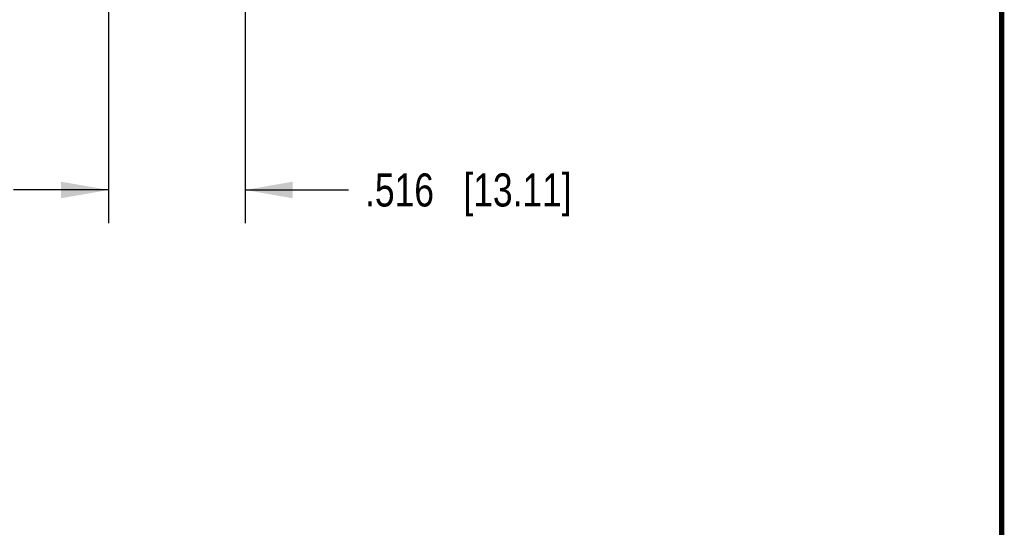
# Model space of a CAD drawing. Header units: inches. Extents: x 0.2 to 16.8, y 0.1 to 10.8.
# Tile 9 of 10: x 13 to 16.8, y 2.3 to 4.2. Entities that reach past the tile are written whole.
import ezdxf

# ---------------------------------------------------------------- set-up
doc = ezdxf.new("R2010")
doc.units = ezdxf.units.IN
doc.header["$LTSCALE"] = 0.935
doc.header["$MEASUREMENT"] = 0
doc.layers.get('0').update_dxf_attribs({"linetype": 'CONTINUOUS'})
doc.layers.add('DIMENSIONS', color=7, linetype='CONTINUOUS')
doc.styles.get("Standard").update_dxf_attribs({"font": 'txt', "width": 0.8})
doc.dimstyles.new('DIMSTYLE_1', dxfattribs={"dimtxt": 0.125, "dimasz": 0.18, "dimexe": 0.125, "dimexo": 0.0625, "dimgap": 0.0625, "dimtad": 0, "dimtih": 1, "dimtoh": 1, "dimdec": 3, "dimzin": 4, "dimdsep": 46, "dimtxsty": 'STANDARD', "dimblk": '_FILLED', "dimblk1": '_FILLED', "dimblk2": '_FILLED', "dimcen": 0.09, "dimadec": 0, "dimazin": 0, "dimtp": 0.01, "dimtm": 0.01, "dimtfac": 1, "dimtdec": 3, "dimtofl": 0, "dimtmove": 0, "dimatfit": 3, "dimldrblk": '_FILLED', "dimfxl": 1, "dimtolj": 1, "dimtzin": 4, "dimarcsym": 0})

# ---------------------------------------------------------------- blocks, each defined once
blk = doc.blocks.new('_FILLED')
at = {"color": 0, "linetype": 'BYBLOCK'}
blk.add_solid([(0, 0), (-1, 0.174), (-1, -0.174)], dxfattribs=at)
blk = doc.blocks.new('*D9')
at = {"layer": 'DIMENSIONS', "color": 2, "linetype": 'CONTINUOUS'}
for p, q in [((13.3743, 5.7465), (13.3743, 3.45)), ((13.8903, 4.263), (13.8903, 3.45)), ((13.3743, 3.575), (13.0143, 3.575)), ((13.8903, 3.575), (14.2813, 3.575))]:
    blk.add_line(p, q, dxfattribs=at)
at = {"layer": 'DIMENSIONS', "color": 2, "linetype": 'CONTINUOUS', "xscale": 0.18, "yscale": 0.18, "zscale": 0.18}
blk.add_blockref('_FILLED', (13.3743, 3.575), dxfattribs=at)
at = {"layer": 'DIMENSIONS', "color": 2, "linetype": 'CONTINUOUS', "xscale": 0.18, "yscale": 0.18, "zscale": 0.18, "rotation": 180}
blk.add_blockref('_FILLED', (13.8903, 3.575), dxfattribs=at)
at = {"layer": 'DIMENSIONS', "color": 2, "linetype": 'CONTINUOUS', "insert": (14.3438, 3.6375), "char_height": 0.125, "width": 1.225, "attachment_point": 1, "line_spacing_factor": 0.9}
blk.add_mtext('.516{\\Ftxt.shx;\\W1.000000;\\H0.125000; }[13.11]', dxfattribs=at)

msp = doc.modelspace()

# ---------------------------------------------------------------- linework, layer by layer
at = {"color": 7, "linetype": 'CONTINUOUS', "const_width": 0.02}
msp.add_lwpolyline([(16.75, 0.2586), (16.75, 10.7586)], dxfattribs=at)

# ---------------------------------------------------------------- dimensions: what is measured, and where the dimension line sits
at = {"layer": 'DIMENSIONS', "color": 2, "linetype": 'CONTINUOUS'}
dim = msp.add_linear_dim(base=(13.3743, 3.575), p1=(13.8903, 4.3255), p2=(13.3743, 5.809), angle=180, dimstyle='DIMSTYLE_1', dxfattribs=at)
dim.commit()
dim.dimension.update_dxf_attribs({"geometry": '*D9', "text_midpoint": (14.9563, 3.575), "dimtype": 160})

doc.saveas('drawing.dxf')
